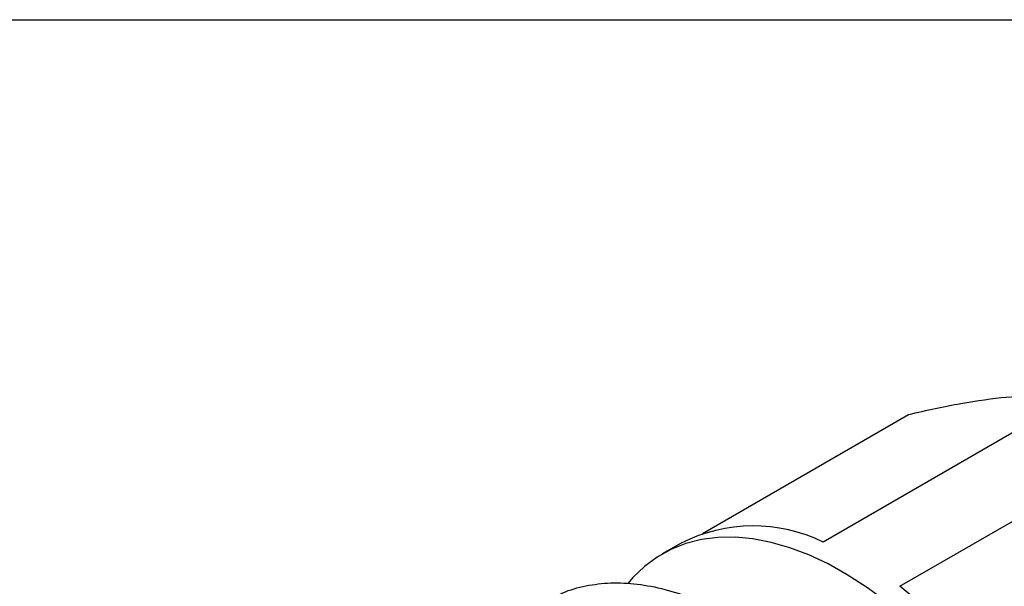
# Model space of a CAD drawing. Header units: inches. Extents: x 0 to 33, y 0 to 25.5.
# Tile 19 of 20: x 26.9 to 30, y 23.7 to 25.5. Entities that reach past the tile are written whole.
import ezdxf

# ---------------------------------------------------------------- set-up
doc = ezdxf.new("R2010")
doc.units = ezdxf.units.IN
doc.header["$LTSCALE"] = 3
doc.header["$MEASUREMENT"] = 0
doc.linetypes.add('SLD-Solid', pattern=[0])
doc.layers.add('SLD-DEFPOINTS', color=7, linetype='Continuous')

# ---------------------------------------------------------------- blocks, each defined once
blk = doc.blocks.new('Block2')
at = {"color": 7, "linetype": 'SLD-Solid', "lineweight": 18}
blk.add_line((33.0003, 25.5003), (0.0003, 25.5003), dxfattribs=at)

msp = doc.modelspace()

# ---------------------------------------------------------------- linework, layer by layer
at = {"color": 7, "linetype": 'SLD-Solid'}
msp.add_line((0.0003, 25.5003), (33.0003, 25.5003), dxfattribs=at)
for p, q in [((30.2232, 24.2917), (29.4415, 23.8405)), ((29.0574, 23.8681), (29.712, 24.246)), ((29.6847, 23.7), (30.4664, 24.1513)), ((28.9903, 23.8376), (28.9298, 23.8027))]:
    msp.add_line(p, q)
at = {"flags": 128}
msp.add_lwpolyline([(30.0247, 23.2245), (29.9763, 23.2959), (29.9253, 23.3646), (29.8718, 23.4301), (29.8162, 23.492), (29.7588, 23.5501), (29.6999, 23.6039), (29.6399, 23.6531), (29.5792, 23.6976), (29.518, 23.7369), (29.4567, 23.771), (29.3956, 23.7995), (29.3352, 23.8224), (29.2757, 23.8395), (29.2176, 23.8507), (29.161, 23.8559), (29.1065, 23.8552), (29.0542, 23.8484), (29.0044, 23.8357), (28.9575, 23.8172), (28.9138, 23.7929), (28.8734, 23.7629), (28.8366, 23.7275), (28.8216, 23.7102)], dxfattribs=at)
for centre, radius, start, end in [((29.2188, 23.3823), 0.5094, 64.0777, 116.6551), ((28.5754, 22.2848), 1.7982, 25.6813, 51.9079)]:
    msp.add_arc(centre, radius, start, end)
for points, knots in [([(29.712, 24.246), (29.7706, 24.2597), (29.8264, 24.2715), (29.9307, 24.2902), (29.9791, 24.2971), (30.0674, 24.305), (30.1055, 24.3058), (30.1714, 24.3024), (30.1993, 24.2981), (30.2232, 24.2917)], [0, 0, 0, 0, 0.25, 0.25, 0.5, 0.5, 0.75, 0.75, 1, 1, 1, 1]), ([(28.564, 23.6531), (28.5773, 23.661), (28.6124, 23.6817), (28.6768, 23.7011), (28.7553, 23.7124), (28.839, 23.7101), (28.9265, 23.695), (29.0168, 23.6671), (29.1088, 23.6266), (29.2015, 23.5742), (29.2937, 23.5103), (29.3844, 23.4358), (29.4725, 23.3516), (29.5569, 23.2586), (29.6366, 23.158), (29.7107, 23.0509), (29.7784, 22.9387), (29.8387, 22.8226), (29.891, 22.704), (29.9346, 22.5844), (29.9692, 22.4651), (29.994, 22.3477), (30.0096, 22.2331), (30.0116, 22.1607), (30.0126, 22.1245)], [0, 0, 0, 0, 0.028439, 0.074703, 0.120968, 0.167233, 0.213498, 0.259763, 0.306028, 0.352292, 0.398557, 0.444822, 0.491087, 0.537352, 0.583617, 0.629881, 0.676146, 0.722411, 0.768676, 0.814941, 0.861206, 0.90747, 0.953735, 1, 1, 1, 1])]:
    msp.add_open_spline(points, degree=3, knots=knots)

# ---------------------------------------------------------------- block references
at = {"layer": 'SLD-DEFPOINTS'}
msp.add_blockref('Block2', (0, 0), dxfattribs=at)

doc.saveas('drawing.dxf')
